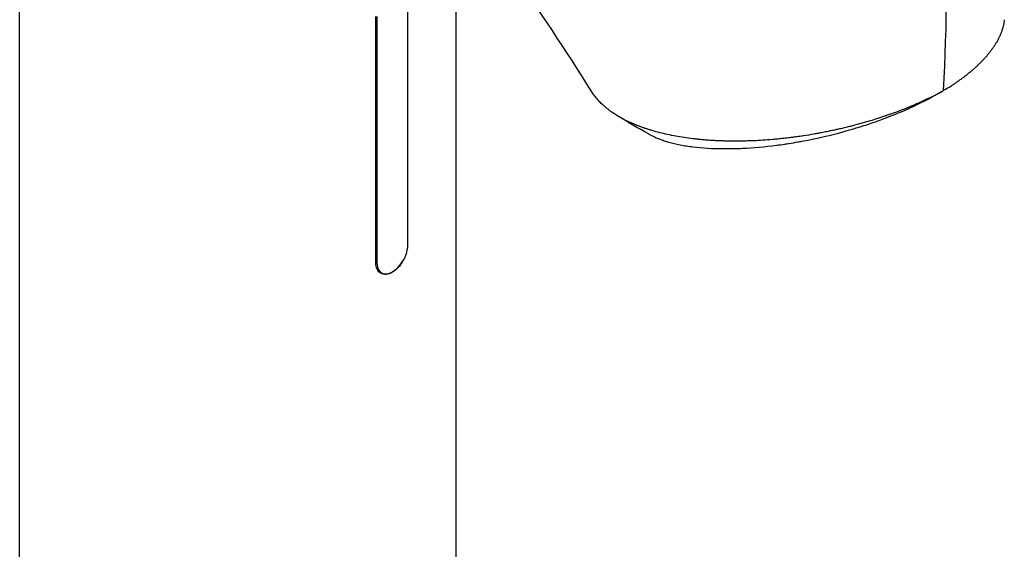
# Model space of a CAD drawing. Header units: millimetres. Extents: x 0 to 3390, y 0 to 1680.
# Tile 168 of 194: x 1932 to 2081, y 934 to 1014. Entities that reach past the tile are written whole.
import ezdxf

# ---------------------------------------------------------------- set-up
doc = ezdxf.new("R2010")
doc.units = ezdxf.units.MM
doc.header["$LTSCALE"] = 0.2
doc.layers.add('01_Object Line', color=4, linetype='Continuous')

# ---------------------------------------------------------------- blocks, each defined once
blk = doc.blocks.new('A$C2453ee8b')
for p, q in [((27.16, 270.32), (27.16, 374.99)), ((93.16, 270.32), (93.16, 372.56)), ((85.83, 324.58), (85.83, 361.81)), ((80.97, 321.92), (80.97, 359.15)), ((81.17, 359.12), (81.17, 321.88)), ((80.97, 322), (81.17, 321.88)), ((81.35, 320.66), (81.85, 320.37))]:
    blk.add_line(p, q)
blk.add_arc((139.27, 394.97), 54.49, 296.3839, 300.0785)
for centre, major_axis, ratio, start_param, end_param in [((-748.5, 487.56), (-900.84, 234.75), 0.704048, 3.288172, 3.377246), ((153.94, 395.94), (3.39, -51.49), 0.541425, 0.220044, 0.269864), ((153.94, 395.94), (3.39, -51.49), 0.541425, 0.212148, 0.220044), ((83.5, 323.23), (-1.65, -2.86), 0.57735, 5.497787, 8.63938)]:
    blk.add_ellipse(centre, major_axis=major_axis, ratio=ratio, start_param=start_param, end_param=end_param)
for points in [[(113.56, 347.87), (109.75, 354.01), (105.69, 360.07), (101.52, 366)], [(122.22, 341.37), (120.69, 342.23), (119.06, 343.17), (117.42, 344.18)]]:
    blk.add_open_spline(points, degree=3)
for points, knots in [([(175.99, 358.65), (175.99, 358.63), (175.98, 358.61), (175.98, 358.59), (175.97, 358.48), (175.95, 358.36), (175.94, 358.24), (175.92, 358.12), (175.9, 358), (175.87, 357.89), (175.86, 357.82), (175.84, 357.75), (175.82, 357.68), (175.78, 357.51), (175.74, 357.34), (175.68, 357.17), (175.64, 357.05), (175.6, 356.93), (175.56, 356.81), (175.54, 356.75), (175.52, 356.69), (175.49, 356.63), (175.47, 356.57), (175.44, 356.51), (175.42, 356.45), (175.39, 356.39), (175.37, 356.33), (175.34, 356.27), (175.31, 356.21), (175.29, 356.15), (175.26, 356.09), (175.23, 356.03), (175.2, 355.97), (175.17, 355.91), (175.14, 355.84), (175.11, 355.78), (175.08, 355.72), (175.02, 355.6), (174.95, 355.48), (174.89, 355.36), (174.85, 355.3), (174.82, 355.24), (174.78, 355.18), (174.75, 355.12), (174.71, 355.06), (174.67, 355), (174.63, 354.94), (174.6, 354.87), (174.56, 354.81), (174.52, 354.75), (174.48, 354.69), (174.44, 354.63), (174.4, 354.57), (174.36, 354.51), (174.32, 354.45), (174.28, 354.39), (174.23, 354.33), (174.19, 354.27), (174.1, 354.15), (174.01, 354.02), (173.92, 353.9), (173.88, 353.84), (173.83, 353.78), (173.78, 353.72), (173.73, 353.66), (173.69, 353.6), (173.64, 353.54), (173.59, 353.48), (173.54, 353.42), (173.49, 353.36), (173.44, 353.3), (173.39, 353.24), (173.34, 353.18), (173.29, 353.13), (173.25, 353.08), (173.21, 353.03), (173.2, 353.02), (173.19, 353.01), (173.18, 353), (173.12, 352.94), (173.07, 352.88), (173.02, 352.82), (172.91, 352.69), (172.79, 352.57), (172.68, 352.45), (172.57, 352.33), (172.45, 352.21), (172.33, 352.09), (172.21, 351.97), (172.08, 351.85), (171.96, 351.73), (171.83, 351.61), (171.7, 351.5), (171.58, 351.38), (171.44, 351.26), (171.31, 351.14), (171.17, 351.02), (171.04, 350.9), (170.9, 350.78), (170.76, 350.67), (170.61, 350.55), (170.47, 350.43), (170.32, 350.32), (170.17, 350.2), (170.02, 350.08), (169.87, 349.97), (169.72, 349.85), (169.56, 349.74), (169.4, 349.62), (169.32, 349.57), (169.24, 349.51), (169.16, 349.45), (169.08, 349.4), (169, 349.34), (168.92, 349.28), (168.9, 349.27), (168.89, 349.26), (168.88, 349.25)], [0.7252918, 0.7252918, 0.7252918, 0.7252918, 0.7266817, 0.7266817, 0.7266817, 0.7358337, 0.7358337, 0.7358337, 0.7448943, 0.7448943, 0.7448943, 0.75, 0.75, 0.75, 0.7629506, 0.7629506, 0.7629506, 0.7721234, 0.7721234, 0.7721234, 0.7767514, 0.7767514, 0.7767514, 0.7814076, 0.7814076, 0.7814076, 0.7860925, 0.7860925, 0.7860925, 0.7908067, 0.7908067, 0.7908067, 0.7955507, 0.7955507, 0.7955507, 0.8003249, 0.8003249, 0.8003249, 0.8099662, 0.8099662, 0.8099662, 0.8148344, 0.8148344, 0.8148344, 0.8197352, 0.8197352, 0.8197352, 0.824669, 0.824669, 0.824669, 0.8296365, 0.8296365, 0.8296365, 0.8346384, 0.8346384, 0.8346384, 0.8396753, 0.8396753, 0.8396753, 0.8498568, 0.8498568, 0.8498568, 0.8550029, 0.8550029, 0.8550029, 0.8601868, 0.8601868, 0.8601868, 0.8654093, 0.8654093, 0.8654093, 0.8706713, 0.8706713, 0.8706713, 0.875, 0.875, 0.875, 0.8759735, 0.8759735, 0.8759735, 0.8813174, 0.8813174, 0.8813174, 0.8921352, 0.8921352, 0.8921352, 0.9031331, 0.9031331, 0.9031331, 0.9143197, 0.9143197, 0.9143197, 0.9257045, 0.9257045, 0.9257045, 0.9372979, 0.9372979, 0.9372979, 0.9491111, 0.9491111, 0.9491111, 0.9611564, 0.9611564, 0.9611564, 0.9734471, 0.9734471, 0.9734471, 0.9859982, 0.9859982, 0.9859982, 0.9923764, 0.9923764, 0.9923764, 0.9988259, 0.9988259, 0.9988259, 1, 1, 1, 1]), ([(166.82, 347.97), (167.19, 348.18), (167.55, 348.4), (167.9, 348.62), (168.08, 348.73), (168.25, 348.84), (168.42, 348.95), (168.5, 349), (168.59, 349.06), (168.67, 349.11), (168.74, 349.16), (168.81, 349.21), (168.88, 349.25)], [0.0022537, 0.0022537, 0.0022537, 0.0022537, 0.5115639, 0.5115639, 0.5115639, 0.7673459, 0.7673459, 0.7673459, 0.8952368, 0.8952368, 0.8952368, 0.9999942, 0.9999942, 0.9999942, 0.9999942]), ([(164.64, 346.8), (164.58, 346.77), (164.52, 346.74), (164.46, 346.71), (164.05, 346.51), (163.63, 346.31), (163.2, 346.12), (162.99, 346.03), (162.77, 345.93), (162.56, 345.84), (162.34, 345.74), (162.12, 345.65), (161.9, 345.56), (161.68, 345.47), (161.46, 345.37), (161.23, 345.28), (161.07, 345.22), (160.91, 345.15), (160.74, 345.09), (160.68, 345.06), (160.62, 345.04), (160.55, 345.02), (160.33, 344.93), (160.1, 344.84), (159.87, 344.75), (159.64, 344.67), (159.4, 344.58), (159.17, 344.5), (159.05, 344.46), (158.94, 344.41), (158.82, 344.37), (158.79, 344.36), (158.75, 344.35), (158.72, 344.34), (158.64, 344.31), (158.55, 344.28), (158.47, 344.25), (158.35, 344.21), (158.23, 344.17), (158.11, 344.13), (157.99, 344.09), (157.87, 344.05), (157.76, 344.01), (157.74, 344), (157.72, 343.99), (157.7, 343.99), (157.53, 343.93), (157.36, 343.87), (157.19, 343.82), (157.14, 343.8), (157.09, 343.79), (157.04, 343.77), (156.91, 343.73), (156.77, 343.68), (156.68, 343.65), (156.56, 343.62), (156.44, 343.58), (156.31, 343.54), (156.08, 343.46), (155.83, 343.39), (155.58, 343.31), (155.34, 343.24), (155.09, 343.17), (154.84, 343.1), (154.6, 343.03), (154.35, 342.96), (154.1, 342.89), (153.85, 342.82), (153.6, 342.75), (153.35, 342.69), (153.18, 342.64), (153.01, 342.6), (152.84, 342.56), (152.76, 342.53), (152.68, 342.51), (152.59, 342.49), (152.35, 342.43), (152.09, 342.37), (151.83, 342.3), (151.59, 342.24), (151.33, 342.18), (151.07, 342.13), (150.87, 342.08), (150.67, 342.03), (150.46, 341.99), (150.41, 341.98), (150.36, 341.96), (150.31, 341.95), (150.05, 341.9), (149.8, 341.84), (149.54, 341.79), (149.41, 341.76), (149.28, 341.74), (149.15, 341.71), (149.02, 341.68), (148.89, 341.66), (148.76, 341.63), (148.64, 341.61), (148.51, 341.58), (148.38, 341.56), (148.25, 341.53), (148.12, 341.51), (147.99, 341.48), (147.92, 341.47), (147.84, 341.46), (147.77, 341.44), (147.58, 341.41), (147.4, 341.38), (147.21, 341.34), (146.68, 341.25), (146.16, 341.17), (145.66, 341.09), (145.39, 341.05), (145.13, 341.01), (144.88, 340.97), (144.75, 340.96), (144.62, 340.94), (144.49, 340.92), (144.36, 340.9), (144.23, 340.88), (144.1, 340.87), (144.03, 340.86), (143.97, 340.85), (143.9, 340.84), (143.84, 340.83), (143.77, 340.83), (143.71, 340.82), (143.58, 340.8), (143.45, 340.78), (143.32, 340.77), (143.19, 340.75), (143.06, 340.74), (142.93, 340.72), (142.8, 340.71), (142.67, 340.69), (142.54, 340.68), (142.41, 340.67), (142.28, 340.65), (142.16, 340.64), (142.03, 340.63), (141.9, 340.61), (141.77, 340.6), (141.5, 340.57), (141.25, 340.55), (140.99, 340.53), (140.45, 340.48), (139.94, 340.44), (139.45, 340.41), (139.01, 340.38), (138.59, 340.36), (138.2, 340.34), (138.11, 340.34), (138.02, 340.34), (137.93, 340.33), (137.8, 340.33), (137.67, 340.32), (137.55, 340.32), (137.43, 340.31), (137.32, 340.31), (137.17, 340.31), (137.06, 340.3), (136.93, 340.3), (136.8, 340.3), (136.67, 340.29), (136.54, 340.29), (136.42, 340.29), (136.29, 340.29), (136.17, 340.28), (136.05, 340.28), (135.92, 340.28), (135.8, 340.28), (135.67, 340.28), (135.42, 340.28), (135.18, 340.28), (134.93, 340.28), (134.65, 340.28), (134.37, 340.29), (134.1, 340.29), (133.89, 340.3), (133.68, 340.3), (133.47, 340.31), (133.23, 340.32), (132.99, 340.32), (132.75, 340.34), (132.51, 340.35), (132.27, 340.36), (132.04, 340.37), (131.8, 340.39), (131.56, 340.4), (131.33, 340.42), (131.1, 340.43), (130.86, 340.45), (130.63, 340.47), (130.44, 340.49), (130.24, 340.51), (130.04, 340.53), (130.01, 340.53), (129.98, 340.53), (129.94, 340.54), (129.72, 340.56), (129.49, 340.58), (129.27, 340.61), (128.82, 340.66), (128.38, 340.71), (127.94, 340.78), (127.5, 340.84), (127.07, 340.91), (126.65, 340.98), (126.23, 341.06), (125.81, 341.13), (125.4, 341.22), (125, 341.3), (124.6, 341.39), (124.2, 341.49), (123.82, 341.59), (123.43, 341.69), (123.06, 341.79), (122.95, 341.82), (122.84, 341.85), (122.74, 341.89), (122.66, 341.91), (122.58, 341.93), (122.5, 341.96), (122.41, 341.98), (122.32, 342.01), (122.23, 342.04), (122.14, 342.07), (122.05, 342.1), (121.96, 342.13), (121.94, 342.13), (121.93, 342.14), (121.91, 342.15), (121.8, 342.18), (121.74, 342.2), (121.69, 342.22), (121.68, 342.22), (121.67, 342.22), (121.66, 342.23), (121.6, 342.25), (121.53, 342.27), (121.46, 342.3), (121.45, 342.3), (121.44, 342.3), (121.43, 342.31), (121.28, 342.36), (121.1, 342.42), (120.92, 342.49), (120.77, 342.55), (120.62, 342.61), (120.46, 342.67), (120.45, 342.68), (120.43, 342.68), (120.42, 342.69), (120.26, 342.75), (120.1, 342.82), (119.93, 342.89), (119.78, 342.95), (119.62, 343.02), (119.46, 343.1), (119.31, 343.16), (119.16, 343.24), (119, 343.31), (118.86, 343.38), (118.71, 343.46), (118.56, 343.53), (118.42, 343.61), (118.28, 343.68), (118.14, 343.76), (118, 343.84), (117.86, 343.92), (117.72, 344), (117.59, 344.08), (117.46, 344.16), (117.33, 344.24), (117.08, 344.39), (116.83, 344.56), (116.58, 344.74), (116.45, 344.83), (116.32, 344.93), (116.19, 345.03), (116.13, 345.08), (116.06, 345.13), (116, 345.18), (115.93, 345.23), (115.91, 345.25), (115.87, 345.28), (115.79, 345.35), (115.71, 345.41), (115.64, 345.48), (115.51, 345.59), (115.39, 345.7), (115.27, 345.81), (115.24, 345.83), (115.22, 345.85), (115.19, 345.88), (115.02, 346.04), (114.86, 346.21), (114.7, 346.37), (114.53, 346.56), (114.36, 346.76), (114.2, 346.96), (114.04, 347.15), (113.9, 347.35), (113.76, 347.56), (113.75, 347.57), (113.75, 347.58), (113.74, 347.59), (113.68, 347.68), (113.62, 347.77), (113.56, 347.87)], [0, 0, 0, 0, 0.0029583, 0.0029583, 0.0029583, 0.0235019, 0.0235019, 0.0235019, 0.0338791, 0.0338791, 0.0338791, 0.0443267, 0.0443267, 0.0443267, 0.0548446, 0.0548446, 0.0548446, 0.0625, 0.0625, 0.0625, 0.0654329, 0.0654329, 0.0654329, 0.076095, 0.076095, 0.076095, 0.0868338, 0.0868338, 0.0868338, 0.0922326, 0.0922326, 0.0922326, 0.09375, 0.09375, 0.09375, 0.097651, 0.097651, 0.097651, 0.1030884, 0.1030884, 0.1030884, 0.1085459, 0.1085459, 0.1085459, 0.109375, 0.109375, 0.109375, 0.1171875, 0.1171875, 0.1171875, 0.1194298, 0.1194298, 0.1194298, 0.125, 0.125, 0.125, 0.1319413, 0.1319413, 0.1319413, 0.1450515, 0.1450515, 0.1450515, 0.1574062, 0.1574062, 0.1574062, 0.1691221, 0.1691221, 0.1691221, 0.1802884, 0.1802884, 0.1802884, 0.1875, 0.1875, 0.1875, 0.1909755, 0.1909755, 0.1909755, 0.2012384, 0.2012384, 0.2012384, 0.2111247, 0.2111247, 0.2111247, 0.21875, 0.21875, 0.21875, 0.2206739, 0.2206739, 0.2206739, 0.2299151, 0.2299151, 0.2299151, 0.234375, 0.234375, 0.234375, 0.2389443, 0.2389443, 0.2389443, 0.2434158, 0.2434158, 0.2434158, 0.2477004, 0.2477004, 0.2477004, 0.25, 0.25, 0.25, 0.2557793, 0.2557793, 0.2557793, 0.2725112, 0.2725112, 0.2725112, 0.2812662, 0.2812662, 0.2812662, 0.285753, 0.285753, 0.285753, 0.2903181, 0.2903181, 0.2903181, 0.2926314, 0.2926314, 0.2926314, 0.294966, 0.294966, 0.294966, 0.2997017, 0.2997017, 0.2997017, 0.3045308, 0.3045308, 0.3045308, 0.3094593, 0.3094593, 0.3094593, 0.3144942, 0.3144942, 0.3144942, 0.319643, 0.319643, 0.319643, 0.3303181, 0.3303181, 0.3303181, 0.353505, 0.353505, 0.353505, 0.375, 0.375, 0.375, 0.3801112, 0.3801112, 0.3801112, 0.3875301, 0.3875301, 0.3875301, 0.3945603, 0.3945603, 0.3945603, 0.3998287, 0.3998287, 0.3998287, 0.4047446, 0.4047446, 0.4047446, 0.4098833, 0.4098833, 0.4098833, 0.4150718, 0.4150718, 0.4150718, 0.4255232, 0.4255232, 0.4255232, 0.4375, 0.4375, 0.4375, 0.4467433, 0.4467433, 0.4467433, 0.4575446, 0.4575446, 0.4575446, 0.4684572, 0.4684572, 0.4684572, 0.479457, 0.479457, 0.479457, 0.4905176, 0.4905176, 0.4905176, 0.5, 0.5, 0.5, 0.5016101, 0.5016101, 0.5016101, 0.5126585, 0.5126585, 0.5126585, 0.5345244, 0.5345244, 0.5345244, 0.5560934, 0.5560934, 0.5560934, 0.5773782, 0.5773782, 0.5773782, 0.5983907, 0.5983907, 0.5983907, 0.6191418, 0.6191418, 0.6191418, 0.625, 0.625, 0.625, 0.6294229, 0.6294229, 0.6294229, 0.6345403, 0.6345403, 0.6345403, 0.639641, 0.639641, 0.639641, 0.640625, 0.640625, 0.640625, 0.646999, 0.646999, 0.646999, 0.6484375, 0.6484375, 0.6484375, 0.65625, 0.65625, 0.65625, 0.6572024, 0.6572024, 0.6572024, 0.6742621, 0.6742621, 0.6742621, 0.6875, 0.6875, 0.6875, 0.6886427, 0.6886427, 0.6886427, 0.7013561, 0.7013561, 0.7013561, 0.7128406, 0.7128406, 0.7128406, 0.7233333, 0.7233333, 0.7233333, 0.7330091, 0.7330091, 0.7330091, 0.7420006, 0.7420006, 0.7420006, 0.7504104, 0.7504104, 0.7504104, 0.7583883, 0.7583883, 0.7583883, 0.7733901, 0.7733901, 0.7733901, 0.78125, 0.78125, 0.78125, 0.7851562, 0.7851562, 0.7851562, 0.7890625, 0.7890625, 0.7890625, 0.796875, 0.796875, 0.796875, 0.8098264, 0.8098264, 0.8098264, 0.8125, 0.8125, 0.8125, 0.8312976, 0.8312976, 0.8312976, 0.8526789, 0.8526789, 0.8526789, 0.8739722, 0.8739722, 0.8739722, 0.875, 0.875, 0.875, 0.8846624, 0.8846624, 0.8846624, 0.8846624]), ([(164.64, 346.8), (164.79, 346.87), (164.93, 346.94), (165.07, 347.02), (165.27, 347.12), (165.47, 347.22), (165.67, 347.33), (165.87, 347.43), (166.06, 347.54), (166.25, 347.64), (166.44, 347.75), (166.63, 347.86), (166.82, 347.96)], [0.0000034, 0.0000034, 0.0000034, 0.0000034, 0.1913145, 0.1913145, 0.1913145, 0.4608763, 0.4608763, 0.4608763, 0.7304382, 0.7304382, 0.7304382, 1, 1, 1, 1]), ([(122.22, 341.37), (122.23, 341.36), (122.24, 341.36), (122.52, 341.2), (122.82, 341.05), (123.47, 340.76), (123.85, 340.61), (124.46, 340.39), (124.69, 340.31), (125.04, 340.2), (125.16, 340.17), (125.55, 340.06), (125.82, 339.99), (126.39, 339.85), (126.69, 339.78), (127.32, 339.66), (127.64, 339.61), (128.29, 339.51), (128.63, 339.46), (130.35, 339.25), (131.84, 339.16), (133.6, 339.15), (133.8, 339.15), (134.78, 339.15), (135.59, 339.17), (138.06, 339.29), (139.78, 339.44), (141.96, 339.72), (142.39, 339.78), (143.03, 339.88), (143.24, 339.91), (143.89, 340.01), (144.34, 340.09), (144.97, 340.2), (145.17, 340.24), (148.55, 340.86), (151.72, 341.66), (155.13, 342.75), (155.5, 342.87), (156.53, 343.22), (157.17, 343.45), (158.75, 344.04), (159.67, 344.41), (161.45, 345.17), (162.31, 345.57), (163.12, 345.99)], [1.244973, 1.244973, 1.244973, 1.244973, 1.250867, 1.250867, 1.430818, 1.430818, 1.647159, 1.647159, 1.768636, 1.768636, 1.831298, 1.831298, 1.965652, 1.965652, 2.108441, 2.108441, 2.254297, 2.254297, 2.39965, 2.39965, 2.991052, 2.991052, 3.063737, 3.063737, 3.354326, 3.354326, 3.938967, 3.938967, 4.081385, 4.081385, 4.151443, 4.151443, 4.294438, 4.294438, 4.363906, 4.363906, 5.442802, 5.442802, 5.577409, 5.577409, 5.813343, 5.813343, 6.168091, 6.168091, 6.521661, 6.521661, 6.521661, 6.521661]), ([(83.5, 320.46), (83.2, 320.28), (82.87, 320.17), (82.25, 320.12), (81.97, 320.19), (81.51, 320.46), (81.31, 320.67), (81.04, 321.23), (80.97, 321.57), (80.97, 321.92)], [0.5126845, 0.5126845, 0.5126845, 0.5126845, 0.6408554, 0.6408554, 0.7690263, 0.7690263, 0.8971977, 0.8971977, 1.025369, 1.025369, 1.025369, 1.025369]), ([(84.98, 322), (84.81, 321.72), (84.62, 321.45), (84.12, 320.89), (83.8, 320.63), (83.5, 320.46)], [0.2883358, 0.2883358, 0.2883358, 0.2883358, 0.3845136, 0.3845136, 0.5126845, 0.5126845, 0.5126845, 0.5126845])]:
    blk.add_open_spline(points, degree=3, knots=knots)

msp = doc.modelspace()

# ---------------------------------------------------------------- block references
at = {"layer": '01_Object Line'}
msp.add_blockref('A$C2453ee8b', (1904.625, 655.797), dxfattribs=at)

doc.saveas('drawing.dxf')
